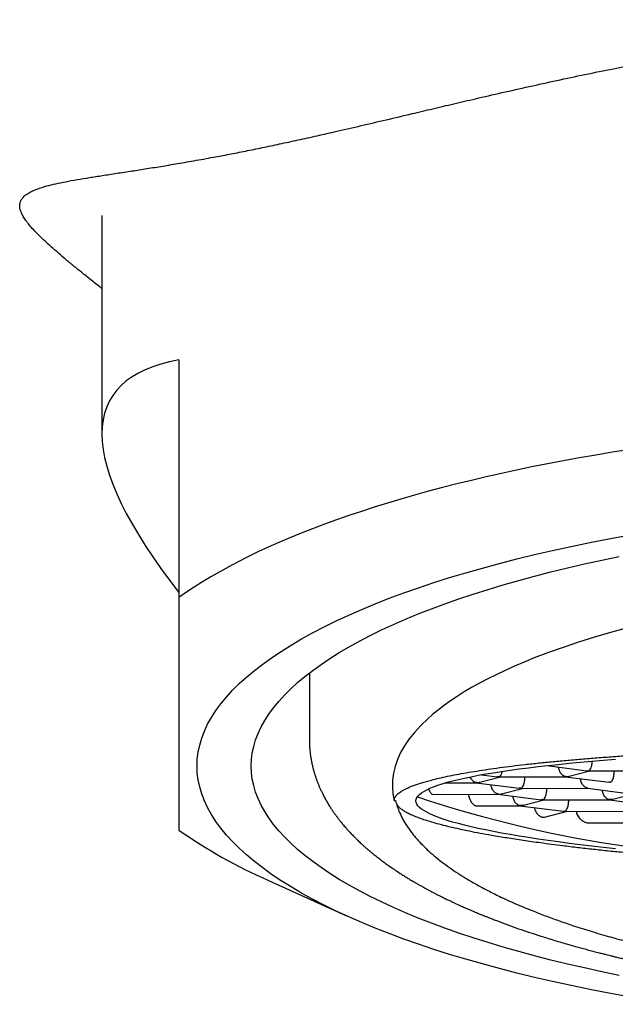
# Model space of a CAD drawing. Header units: millimetres. Extents: x 8 to 722, y 12 to 896.
# Tile 34 of 56: x 306 to 313, y 771 to 783. Entities that reach past the tile are written whole.
import ezdxf

# ---------------------------------------------------------------- set-up
doc = ezdxf.new("R2010")
doc.units = ezdxf.units.MM

msp = doc.modelspace()

# ---------------------------------------------------------------- linework, layer by layer
at = {"color": 7, "linetype": 'Continuous', "lineweight": 30}
for p, q in [((306.879, 780.917), (306.879, 778.196)), ((306.879, 780.01), (306.867, 780.018)), ((307.839, 779.118), (307.839, 776.155)), ((309.464, 775.215), (309.464, 774.388)), ((312.421, 774.061), (312.921, 773.997)), ((311.587, 773.853), (311.845, 773.92)), ((311.61, 773.947), (311.806, 773.922)), ((311.827, 773.921), (311.806, 773.923)), ((311.836, 773.921), (311.827, 773.921)), ((311.836, 773.92), (312.657, 773.922)), ((312.15, 773.914), (312.15, 773.921)), ((312.655, 773.922), (313.194, 773.853)), ((312.657, 773.923), (312.661, 773.923)), ((312.701, 773.928), (312.96, 773.995)), ((312.921, 773.998), (312.941, 773.995)), ((312.951, 773.996), (312.941, 773.995)), ((312.951, 773.995), (313.771, 773.997)), ((313.264, 773.989), (313.264, 773.996)), ((311.162, 773.846), (311.542, 773.847)), ((311.541, 773.847), (312.079, 773.778)), ((311.542, 773.848), (311.547, 773.848)), ((311.86, 773.709), (312.118, 773.776)), ((312.1, 773.777), (312.079, 773.779)), ((312.109, 773.777), (312.1, 773.777)), ((312.109, 773.776), (312.929, 773.778)), ((312.423, 773.77), (312.423, 773.777)), ((312.928, 773.778), (313.467, 773.71)), ((312.929, 773.779), (312.934, 773.779)), ((313.214, 773.852), (313.194, 773.854)), ((310.999, 773.702), (311.815, 773.704)), ((311.447, 773.703), (311.447, 773.696)), ((311.814, 773.704), (312.352, 773.635)), ((311.815, 773.705), (311.82, 773.704)), ((313.247, 773.641), (313.505, 773.708)), ((310.521, 773.624), (310.537, 773.624)), ((311.542, 773.559), (312.088, 773.56)), ((312.087, 773.56), (312.625, 773.491)), ((312.088, 773.561), (312.093, 773.561)), ((312.133, 773.566), (312.391, 773.633)), ((312.373, 773.633), (312.352, 773.636)), ((312.382, 773.634), (312.373, 773.633)), ((312.382, 773.633), (313.202, 773.635)), ((312.696, 773.627), (312.696, 773.634)), ((313.201, 773.635), (313.74, 773.566)), ((313.202, 773.636), (313.207, 773.636)), ((312.395, 773.419), (312.664, 773.489)), ((312.646, 773.49), (312.625, 773.492)), ((312.655, 773.49), (312.646, 773.49)), ((312.655, 773.489), (313.475, 773.491)), ((312.791, 773.49), (312.792, 773.483)), ((312.931, 773.346), (312.94, 773.346)), ((312.94, 773.346), (313.748, 773.348)), ((308.948, 772.63), (309.928, 772.186))]:
    msp.add_line(p, q, dxfattribs=at)
at = {"color": 7, "linetype": 'Continuous', "lineweight": 30, "flags": 128}
for points in [[(313.443, 777.999), (313.236, 777.967), (313.032, 777.932), (312.83, 777.897), (312.631, 777.861), (312.433, 777.823), (312.238, 777.784), (312.046, 777.744), (311.856, 777.702), (311.669, 777.66), (311.484, 777.617), (311.302, 777.572), (311.123, 777.526), (310.947, 777.48), (310.774, 777.432), (310.604, 777.383), (310.437, 777.333), (310.273, 777.282), (310.113, 777.23), (309.956, 777.178), (309.802, 777.124), (309.651, 777.069), (309.504, 777.014), (309.361, 776.957), (309.221, 776.9), (309.085, 776.842), (308.952, 776.783), (308.823, 776.724), (308.698, 776.663), (308.577, 776.602), (308.459, 776.54), (308.346, 776.478), (308.236, 776.414), (308.131, 776.35), (308.029, 776.286), (307.932, 776.221), (307.839, 776.155)], [(308.064, 774.055), (308.067, 774.142), (308.078, 774.229), (308.097, 774.316), (308.123, 774.402), (308.156, 774.489), (308.196, 774.575), (308.244, 774.661), (308.299, 774.746), (308.361, 774.831), (308.43, 774.915), (308.506, 774.999), (308.59, 775.082), (308.68, 775.164), (308.778, 775.246), (308.882, 775.327), (308.993, 775.406), (309.111, 775.485), (309.235, 775.563), (309.366, 775.64), (309.504, 775.716), (309.648, 775.791), (309.798, 775.865), (309.954, 775.937), (310.117, 776.008), (310.285, 776.078), (310.459, 776.146), (310.639, 776.213), (310.825, 776.278), (311.016, 776.342), (311.212, 776.404), (311.414, 776.465), (311.62, 776.524), (311.832, 776.581), (312.048, 776.637), (312.269, 776.691), (312.495, 776.743), (312.725, 776.793), (312.959, 776.841), (313.197, 776.888), (313.439, 776.932)], [(313.326, 771.444), (313.107, 771.489), (312.892, 771.537), (312.68, 771.585), (312.473, 771.636), (312.27, 771.688), (312.072, 771.742), (311.878, 771.797), (311.69, 771.854), (311.505, 771.912), (311.326, 771.972), (311.153, 772.033), (310.984, 772.096), (310.821, 772.16), (310.663, 772.225), (310.511, 772.292), (310.364, 772.36), (310.223, 772.429), (310.088, 772.499), (309.96, 772.57), (309.837, 772.642), (309.72, 772.715), (309.61, 772.789), (309.506, 772.864), (309.408, 772.94), (309.317, 773.016), (309.232, 773.093), (309.154, 773.171), (309.082, 773.249), (309.017, 773.328), (308.959, 773.408), (308.907, 773.488), (308.863, 773.568), (308.825, 773.649), (308.794, 773.73), (308.77, 773.811), (308.752, 773.892), (308.742, 773.974), (308.739, 774.055), (308.742, 774.137), (308.752, 774.218), (308.77, 774.3), (308.794, 774.381), (308.825, 774.462), (308.863, 774.542), (308.907, 774.623), (308.959, 774.703), (309.017, 774.782), (309.082, 774.861), (309.154, 774.939), (309.232, 775.017), (309.317, 775.095), (309.408, 775.171), (309.506, 775.247), (309.61, 775.322), (309.72, 775.396), (309.837, 775.469), (309.96, 775.541), (310.088, 775.612), (310.223, 775.682), (310.364, 775.751), (310.511, 775.819), (310.663, 775.885), (310.821, 775.951), (310.984, 776.015), (311.153, 776.077), (311.326, 776.138), (311.505, 776.198), (311.69, 776.257), (311.878, 776.314), (312.072, 776.369), (312.27, 776.423), (312.473, 776.475), (312.68, 776.525), (312.892, 776.574), (313.107, 776.621), (313.326, 776.666)], [(313.428, 775.776), (313.218, 775.719), (313.015, 775.66), (312.817, 775.598), (312.626, 775.534), (312.443, 775.469), (312.267, 775.402), (312.142, 775.352), (312.021, 775.3), (311.904, 775.248), (311.792, 775.194), (311.686, 775.141), (311.584, 775.088), (311.486, 775.033), (311.393, 774.978), (311.306, 774.923), (311.224, 774.868), (311.146, 774.812), (311.072, 774.756), (311.003, 774.7), (310.938, 774.643), (310.853, 774.56), (310.776, 774.477), (310.708, 774.392), (310.65, 774.307), (310.601, 774.222), (310.562, 774.136), (310.532, 774.05), (310.511, 773.964), (310.5, 773.877), (310.498, 773.791), (310.505, 773.708), (310.521, 773.624), (310.521, 773.624)], [(313.277, 773.024), (313.128, 773.04), (312.982, 773.057), (312.84, 773.074), (312.703, 773.091), (312.569, 773.109), (312.44, 773.127), (312.315, 773.145), (312.195, 773.163), (312.079, 773.182), (311.967, 773.2), (311.86, 773.219), (311.758, 773.238), (311.661, 773.258), (311.569, 773.277), (311.481, 773.297), (311.399, 773.317), (311.322, 773.337), (311.249, 773.357), (311.182, 773.377), (311.12, 773.397), (311.064, 773.417), (311.012, 773.438), (310.966, 773.458), (310.926, 773.478), (310.89, 773.499), (310.86, 773.519), (310.836, 773.54), (310.817, 773.56), (310.803, 773.58), (310.795, 773.6), (310.792, 773.621), (310.795, 773.641), (310.803, 773.661), (310.817, 773.681), (310.836, 773.7), (310.86, 773.72), (310.89, 773.739), (310.926, 773.759), (310.966, 773.778), (311.012, 773.797), (311.064, 773.815), (311.12, 773.834), (311.182, 773.852), (311.249, 773.87), (311.322, 773.888), (311.399, 773.905), (311.481, 773.922), (311.569, 773.939), (311.661, 773.956), (311.758, 773.972), (311.86, 773.988), (311.967, 774.004), (312.079, 774.019), (312.195, 774.034), (312.315, 774.049), (312.44, 774.063), (312.569, 774.076), (312.703, 774.09), (312.84, 774.103), (312.982, 774.115), (313.128, 774.127), (313.277, 774.139)], [(313.439, 771.178), (313.197, 771.223), (312.959, 771.269), (312.725, 771.318), (312.495, 771.368), (312.269, 771.42), (312.048, 771.474), (311.832, 771.529), (311.62, 771.587), (311.414, 771.646), (311.212, 771.706), (311.016, 771.769), (310.825, 771.832), (310.639, 771.898), (310.459, 771.965), (310.285, 772.033), (310.117, 772.103), (309.954, 772.174), (309.798, 772.246), (309.648, 772.32), (309.504, 772.394), (309.366, 772.47), (309.235, 772.547), (309.111, 772.625), (308.993, 772.704), (308.882, 772.784), (308.778, 772.865), (308.68, 772.946), (308.59, 773.029), (308.506, 773.112), (308.43, 773.195), (308.361, 773.28), (308.299, 773.365), (308.244, 773.45), (308.196, 773.536), (308.156, 773.622), (308.123, 773.708), (308.097, 773.795), (308.078, 773.881), (308.067, 773.968), (308.064, 774.055)]]:
    msp.add_lwpolyline(points, dxfattribs=at)
at = {"color": 7, "linetype": 'Continuous', "lineweight": 30}
for centre, radius, start, end in [((315.562, 787.912), 15.013, 251.5471, 272.179), ((311.556, 778.546), 6.465, 234.8962, 246.2058)]:
    msp.add_arc(centre, radius, start, end, dxfattribs=at)
msp.add_ellipse((318.814, 771.643), major_axis=(11.823, -6.996), ratio=0.233234, start_param=2.874915, end_param=3.682567, dxfattribs=at)
for points, knots in [([(306.867, 780.018), (306.825, 780.052), (306.739, 780.119), (306.621, 780.213), (306.51, 780.303), (306.408, 780.388), (306.314, 780.469), (306.228, 780.545), (306.151, 780.616), (306.083, 780.682), (306.023, 780.744), (305.972, 780.802), (305.931, 780.856), (305.898, 780.906), (305.875, 780.951), (305.86, 780.993), (305.853, 781.034), (305.856, 781.074), (305.872, 781.114), (305.899, 781.15), (305.937, 781.183), (305.985, 781.212), (306.039, 781.237), (306.099, 781.259), (306.175, 781.283), (306.271, 781.308), (306.393, 781.334), (306.53, 781.36), (306.68, 781.385), (306.842, 781.411), (307.016, 781.438), (307.199, 781.466), (307.389, 781.496), (307.584, 781.527), (307.796, 781.562), (308.023, 781.601), (308.248, 781.642), (308.463, 781.682), (308.666, 781.722), (308.876, 781.765), (309.095, 781.811), (309.323, 781.86), (309.56, 781.913), (309.821, 781.972), (310.108, 782.039), (310.421, 782.112), (310.72, 782.183), (311.002, 782.25), (311.264, 782.312), (311.551, 782.379), (311.863, 782.451), (312.202, 782.527), (312.546, 782.603), (312.897, 782.677), (313.234, 782.746), (313.558, 782.81), (313.866, 782.868), (314.203, 782.928), (314.571, 782.991), (314.969, 783.053), (315.351, 783.108), (315.716, 783.157), (316.064, 783.199), (316.416, 783.237), (316.773, 783.27), (317.134, 783.299), (317.521, 783.324), (317.934, 783.344), (318.374, 783.358), (318.667, 783.359), (318.814, 783.36)], [0, 0, 0, 0, 0.012919, 0.025841, 0.038759, 0.051867, 0.064985, 0.078107, 0.091226, 0.104335, 0.117658, 0.130988, 0.144318, 0.157642, 0.170498, 0.183356, 0.196211, 0.211842, 0.227484, 0.243129, 0.258772, 0.274404, 0.287603, 0.300805, 0.314004, 0.332163, 0.350334, 0.368504, 0.386663, 0.40408, 0.421501, 0.438917, 0.454843, 0.470774, 0.4867, 0.503568, 0.520435, 0.533412, 0.546394, 0.559376, 0.572353, 0.585765, 0.599181, 0.612594, 0.628795, 0.645001, 0.661203, 0.673905, 0.68661, 0.699313, 0.71476, 0.730218, 0.74568, 0.761139, 0.776586, 0.789641, 0.802699, 0.815754, 0.832045, 0.848341, 0.864632, 0.878514, 0.892398, 0.90628, 0.920437, 0.934597, 0.948755, 0.965835, 0.982921, 1, 1, 1, 1]), ([(307.839, 776.155), (307.839, 776.065), (307.839, 775.885), (307.839, 775.627), (307.839, 775.379), (307.839, 775.143), (307.839, 774.919), (307.839, 774.777), (307.839, 774.64), (307.839, 774.508), (307.839, 774.325), (307.839, 774.152), (307.839, 773.99), (307.839, 773.842), (307.839, 773.715), (307.839, 773.606), (307.839, 773.515), (307.839, 773.434), (307.839, 773.365), (307.839, 773.305), (307.839, 773.273), (307.839, 773.257)], [0, 0, 0, 0, 0.056353, 0.112712, 0.169062, 0.225428, 0.281802, 0.338166, 0.338973, 0.395079, 0.451195, 0.507301, 0.566983, 0.626678, 0.686361, 0.738513, 0.790673, 0.842826, 0.895215, 0.94761, 1, 1, 1, 1]), ([(309.464, 774.388), (309.464, 774.377), (309.464, 774.357), (309.465, 774.33), (309.466, 774.309), (309.467, 774.291), (309.468, 774.275), (309.469, 774.259), (309.471, 774.243), (309.474, 774.219), (309.478, 774.185), (309.485, 774.141), (309.493, 774.095), (309.503, 774.051), (309.514, 774.009), (309.525, 773.971), (309.536, 773.935), (309.547, 773.902), (309.558, 773.87), (309.57, 773.84), (309.584, 773.806), (309.6, 773.77), (309.617, 773.733), (309.633, 773.701), (309.647, 773.673), (309.659, 773.65), (309.671, 773.628), (309.685, 773.604), (309.701, 773.578), (309.719, 773.549), (309.738, 773.519), (309.761, 773.485), (309.782, 773.455), (309.803, 773.427), (309.825, 773.397), (309.85, 773.366), (309.875, 773.335), (309.898, 773.308), (309.916, 773.287), (309.932, 773.268), (309.947, 773.252), (309.96, 773.238), (309.974, 773.223), (309.991, 773.205), (310.013, 773.182), (310.039, 773.156), (310.065, 773.131), (310.088, 773.109), (310.112, 773.086), (310.14, 773.06), (310.17, 773.034), (310.2, 773.008), (310.228, 772.985), (310.254, 772.964), (310.278, 772.944), (310.303, 772.924), (310.335, 772.9), (310.375, 772.869), (310.425, 772.832), (310.478, 772.795), (310.535, 772.757), (310.589, 772.721), (310.639, 772.689), (310.684, 772.661), (310.729, 772.633), (310.775, 772.607), (310.817, 772.582), (310.854, 772.561), (310.885, 772.544), (310.915, 772.528), (310.945, 772.511), (310.98, 772.493), (311.019, 772.472), (311.071, 772.445), (311.139, 772.412), (311.223, 772.371), (311.302, 772.334), (311.371, 772.303), (311.426, 772.278), (311.479, 772.256), (311.522, 772.237), (311.555, 772.224), (311.578, 772.214), (311.596, 772.206), (311.615, 772.199), (311.639, 772.189), (311.67, 772.176), (311.709, 772.161), (311.756, 772.143), (311.874, 772.097), (312.069, 772.026), (312.308, 771.947), (312.517, 771.882), (312.689, 771.831), (312.826, 771.793), (312.928, 771.765), (312.994, 771.748), (313.056, 771.731), (313.112, 771.717), (313.158, 771.706), (313.194, 771.697), (313.22, 771.69), (313.24, 771.685), (313.26, 771.68), (313.283, 771.675), (313.31, 771.668), (313.348, 771.659), (313.399, 771.647), (313.466, 771.632), (313.546, 771.614), (313.641, 771.592), (313.754, 771.568), (313.879, 771.542), (314.013, 771.516), (314.152, 771.489), (314.357, 771.451), (314.63, 771.404), (314.959, 771.353), (315.277, 771.309), (315.583, 771.27), (315.893, 771.235), (316.207, 771.204), (316.523, 771.176), (316.843, 771.152), (317.167, 771.131), (317.495, 771.114), (317.83, 771.1), (318.169, 771.091), (318.513, 771.085), (318.861, 771.084), (319.212, 771.086), (319.567, 771.093), (319.924, 771.105), (320.283, 771.121), (320.644, 771.142), (320.984, 771.166), (321.3, 771.193), (321.587, 771.22), (321.862, 771.249), (322.123, 771.28), (322.372, 771.312), (322.608, 771.345), (322.84, 771.38), (323.067, 771.416), (323.288, 771.454), (323.494, 771.492), (323.686, 771.53), (323.865, 771.566), (324.029, 771.602), (324.148, 771.629), (324.226, 771.647), (324.265, 771.656), (324.3, 771.664), (324.331, 771.672), (324.358, 771.678), (324.385, 771.685), (324.419, 771.693), (324.462, 771.704), (324.517, 771.718), (324.582, 771.734), (324.653, 771.753), (324.728, 771.773), (324.803, 771.793), (324.878, 771.814), (324.952, 771.835), (325.023, 771.856), (325.103, 771.88), (325.19, 771.907), (325.284, 771.936), (325.377, 771.966), (325.469, 771.997), (325.558, 772.028), (325.638, 772.056), (325.711, 772.082), (325.772, 772.105), (325.824, 772.125), (325.868, 772.141), (325.908, 772.157), (325.946, 772.172), (325.986, 772.188), (326.032, 772.207), (326.084, 772.228), (326.141, 772.252), (326.2, 772.278), (326.28, 772.313), (326.383, 772.36), (326.477, 772.406), (326.545, 772.44), (326.586, 772.461), (326.625, 772.481), (326.66, 772.499), (326.69, 772.515), (326.715, 772.529), (326.734, 772.54), (326.753, 772.55), (326.773, 772.561), (326.798, 772.575), (326.827, 772.592), (326.862, 772.612), (326.899, 772.634), (326.939, 772.659), (326.982, 772.685), (327.026, 772.713), (327.069, 772.741), (327.109, 772.768), (327.147, 772.793), (327.179, 772.816), (327.208, 772.837), (327.235, 772.857), (327.26, 772.875), (327.284, 772.893), (327.308, 772.912), (327.335, 772.933), (327.362, 772.954), (327.387, 772.974), (327.407, 772.991), (327.423, 773.005), (327.438, 773.018), (327.454, 773.032), (327.474, 773.049), (327.497, 773.07), (327.522, 773.092), (327.543, 773.112), (327.561, 773.129), (327.577, 773.145), (327.596, 773.163), (327.617, 773.185), (327.639, 773.207), (327.661, 773.231), (327.683, 773.255), (327.705, 773.28), (327.726, 773.303), (327.742, 773.323), (327.756, 773.339), (327.767, 773.353), (327.778, 773.367), (327.79, 773.381), (327.803, 773.398), (327.819, 773.419), (327.837, 773.444), (327.856, 773.47), (327.873, 773.494), (327.886, 773.514), (327.9, 773.536), (327.915, 773.56), (327.934, 773.59), (327.954, 773.624), (327.974, 773.661), (327.994, 773.699), (328.011, 773.735), (328.027, 773.769), (328.041, 773.801), (328.054, 773.831), (328.066, 773.863), (328.078, 773.894), (328.089, 773.928), (328.1, 773.963), (328.111, 773.999), (328.12, 774.033), (328.127, 774.065), (328.133, 774.093), (328.14, 774.127), (328.147, 774.168), (328.152, 774.205), (328.155, 774.231), (328.156, 774.243), (328.158, 774.257), (328.159, 774.274), (328.161, 774.295), (328.162, 774.322), (328.163, 774.353), (328.164, 774.376), (328.164, 774.388)], [0, 0, 0, 0, 0.002299, 0.004228, 0.005787, 0.006985, 0.008096, 0.009244, 0.010429, 0.011657, 0.014535, 0.017815, 0.021201, 0.024643, 0.027659, 0.030466, 0.033166, 0.035855, 0.03809, 0.040341, 0.042935, 0.045943, 0.048917, 0.051712, 0.053735, 0.055593, 0.057351, 0.059121, 0.060993, 0.06315, 0.066517, 0.069577, 0.072205, 0.074592, 0.076908, 0.079827, 0.083174, 0.085427, 0.087353, 0.089067, 0.090655, 0.091815, 0.093154, 0.094859, 0.096928, 0.099907, 0.102349, 0.104239, 0.106421, 0.109152, 0.111984, 0.114521, 0.116972, 0.119118, 0.121202, 0.123258, 0.125289, 0.129127, 0.133101, 0.13707, 0.141362, 0.146008, 0.149142, 0.15232, 0.155543, 0.158797, 0.161738, 0.164217, 0.166236, 0.168021, 0.170037, 0.172298, 0.174805, 0.177556, 0.182292, 0.187495, 0.193164, 0.196385, 0.199739, 0.202852, 0.205429, 0.207078, 0.208395, 0.209382, 0.210151, 0.21153, 0.213291, 0.215434, 0.217959, 0.220866, 0.23467, 0.248539, 0.256923, 0.265083, 0.272984, 0.276017, 0.27901, 0.281935, 0.28447, 0.286525, 0.288102, 0.2892, 0.289941, 0.290799, 0.291823, 0.293013, 0.294368, 0.296833, 0.299706, 0.302987, 0.307212, 0.311964, 0.317244, 0.322936, 0.328657, 0.334374, 0.347836, 0.361279, 0.372837, 0.384383, 0.395915, 0.407435, 0.418943, 0.430438, 0.44198, 0.453651, 0.465449, 0.477377, 0.489434, 0.50162, 0.513937, 0.526383, 0.53896, 0.551668, 0.564508, 0.577465, 0.588342, 0.598852, 0.608995, 0.61877, 0.628178, 0.637218, 0.645891, 0.655168, 0.663984, 0.672339, 0.680234, 0.687673, 0.694654, 0.701179, 0.70297, 0.704714, 0.706282, 0.707632, 0.708764, 0.70981, 0.711243, 0.713171, 0.715596, 0.718517, 0.721934, 0.725162, 0.728713, 0.732264, 0.735707, 0.739042, 0.742268, 0.747118, 0.751699, 0.756012, 0.760976, 0.765527, 0.769667, 0.773438, 0.776917, 0.779446, 0.781796, 0.783967, 0.785958, 0.788057, 0.79061, 0.793617, 0.796872, 0.80024, 0.803722, 0.810897, 0.818549, 0.821085, 0.823669, 0.826254, 0.828552, 0.830515, 0.832143, 0.833437, 0.834467, 0.835787, 0.837453, 0.839463, 0.84182, 0.84449, 0.8472, 0.850418, 0.8536, 0.856745, 0.859853, 0.862754, 0.865265, 0.867454, 0.869552, 0.871687, 0.873396, 0.87536, 0.877579, 0.879988, 0.882129, 0.883911, 0.885263, 0.886391, 0.887793, 0.889542, 0.891638, 0.89418, 0.896181, 0.897658, 0.89913, 0.900921, 0.902968, 0.905335, 0.907397, 0.909678, 0.912158, 0.91439, 0.916189, 0.917554, 0.918816, 0.92008, 0.921347, 0.92276, 0.924607, 0.926904, 0.929387, 0.931479, 0.933159, 0.934564, 0.936893, 0.939316, 0.942171, 0.945289, 0.948473, 0.951539, 0.954083, 0.956483, 0.95888, 0.961265, 0.963782, 0.966218, 0.968959, 0.971697, 0.974325, 0.976634, 0.978637, 0.980583, 0.984042, 0.987759, 0.988664, 0.989546, 0.990424, 0.991585, 0.993123, 0.995038, 0.99733, 1, 1, 1, 1]), ([(310.521, 773.624), (310.521, 773.631), (310.522, 773.644), (310.53, 773.663), (310.542, 773.682), (310.559, 773.701), (310.581, 773.72), (310.607, 773.739), (310.639, 773.757), (310.675, 773.776), (310.715, 773.794), (310.76, 773.811), (310.809, 773.829), (310.863, 773.846), (310.921, 773.863), (310.992, 773.883), (311.078, 773.904), (311.183, 773.927), (311.296, 773.95), (311.418, 773.972), (311.549, 773.993), (311.687, 774.014), (311.834, 774.035), (311.989, 774.055), (312.152, 774.074), (312.322, 774.093), (312.499, 774.111), (312.683, 774.128), (312.874, 774.144), (313.072, 774.16), (313.276, 774.175), (313.487, 774.189), (313.704, 774.202), (313.927, 774.215), (314.155, 774.227), (314.389, 774.238), (314.627, 774.248), (314.869, 774.257), (315.116, 774.265), (315.367, 774.273), (315.622, 774.28), (315.881, 774.285), (316.144, 774.29), (316.41, 774.294), (316.679, 774.297), (316.949, 774.299), (317.221, 774.3), (317.494, 774.301), (317.769, 774.3), (318.046, 774.298), (318.323, 774.296), (318.601, 774.292), (318.88, 774.288), (319.159, 774.283), (319.437, 774.277), (319.714, 774.27), (319.99, 774.262), (320.263, 774.253), (320.535, 774.244), (320.806, 774.233), (321.074, 774.222), (321.34, 774.21), (321.603, 774.197), (321.863, 774.183), (322.12, 774.168), (322.35, 774.154), (322.553, 774.141), (322.731, 774.129), (322.907, 774.117), (323.08, 774.104), (323.249, 774.091), (323.415, 774.078), (323.579, 774.065), (323.739, 774.051), (323.895, 774.037), (324.047, 774.022), (324.196, 774.008), (324.342, 773.993), (324.485, 773.977), (324.643, 773.96), (324.816, 773.94), (325.001, 773.917), (325.179, 773.894), (325.351, 773.87), (325.514, 773.845), (325.67, 773.821), (325.819, 773.796), (325.959, 773.77), (326.091, 773.744), (326.215, 773.719), (326.33, 773.692), (326.436, 773.666), (326.533, 773.64), (326.622, 773.613), (326.702, 773.586), (326.773, 773.559), (326.835, 773.532), (326.888, 773.504), (326.932, 773.477), (326.964, 773.452), (326.985, 773.429), (326.999, 773.409), (327.008, 773.389), (327.012, 773.369), (327.011, 773.349), (327.004, 773.33), (326.993, 773.31), (326.976, 773.291), (326.954, 773.271), (326.936, 773.259), (326.926, 773.252)], [0, 0, 0, 0, 0.007441, 0.014883, 0.022342, 0.029801, 0.037157, 0.044513, 0.051886, 0.059259, 0.066499, 0.07374, 0.080996, 0.088253, 0.095457, 0.102666, 0.112885, 0.123103, 0.133369, 0.143634, 0.153883, 0.164131, 0.174427, 0.184723, 0.19502, 0.205329, 0.215548, 0.225767, 0.236032, 0.246297, 0.256546, 0.266795, 0.27709, 0.287386, 0.297683, 0.307993, 0.318211, 0.32843, 0.338695, 0.348961, 0.359209, 0.369458, 0.379754, 0.390049, 0.400347, 0.410656, 0.420875, 0.431093, 0.441359, 0.451624, 0.461873, 0.472121, 0.482417, 0.492713, 0.50301, 0.513319, 0.523538, 0.533757, 0.544022, 0.554287, 0.564536, 0.574785, 0.58508, 0.595376, 0.605674, 0.615983, 0.623424, 0.630865, 0.638324, 0.645784, 0.65314, 0.660495, 0.667869, 0.675242, 0.682482, 0.689722, 0.696979, 0.704236, 0.71144, 0.718649, 0.728867, 0.739086, 0.749351, 0.759616, 0.769865, 0.780114, 0.79041, 0.800705, 0.811003, 0.821312, 0.831498, 0.841684, 0.851916, 0.862148, 0.872409, 0.88267, 0.892978, 0.903286, 0.913625, 0.923975, 0.931604, 0.939238, 0.946842, 0.954446, 0.96207, 0.969693, 0.97726, 0.984828, 0.992414, 1, 1, 1, 1]), ([(312.661, 773.923), (312.653, 773.924), (312.639, 773.927), (312.617, 773.942), (312.597, 773.962), (312.583, 773.988), (312.575, 774.011), (312.57, 774.029), (312.57, 774.04), (312.57, 774.042)], [0, 0, 0, 0, 0.180025, 0.335063, 0.569848, 0.70986, 0.842496, 0.968895, 1, 1, 1, 1]), ([(312.941, 773.995), (312.945, 773.997), (312.953, 774), (312.965, 774.015), (312.974, 774.035), (312.982, 774.061), (312.987, 774.084), (312.99, 774.103), (312.99, 774.113), (312.99, 774.116)], [0, 0, 0, 0, 0.179098, 0.333337, 0.566912, 0.706203, 0.838156, 0.963904, 1, 1, 1, 1]), ([(311.547, 773.848), (311.539, 773.849), (311.525, 773.853), (311.502, 773.867), (311.483, 773.888), (311.471, 773.908), (311.468, 773.918), (311.467, 773.919)], [0, 0, 0, 0, 0.243107, 0.452472, 0.769526, 0.958599, 1, 1, 1, 1]), ([(311.827, 773.921), (311.831, 773.922), (311.838, 773.925), (311.85, 773.94), (311.86, 773.961), (311.866, 773.98), (311.868, 773.988), (311.868, 773.989)], [0, 0, 0, 0, 0.2496, 0.464557, 0.790079, 0.984202, 1, 1, 1, 1]), ([(312.1, 773.777), (312.104, 773.779), (312.111, 773.782), (312.123, 773.796), (312.133, 773.817), (312.141, 773.843), (312.146, 773.866), (312.149, 773.89), (312.15, 773.906), (312.15, 773.914)], [0, 0, 0, 0, 0.165104, 0.307293, 0.522618, 0.651026, 0.772669, 0.888592, 1, 1, 1, 1]), ([(312.661, 773.923), (312.673, 773.923), (312.686, 773.923), (312.699, 773.928), (312.701, 773.928)], [0, 0, 0, 0, 0.851817, 1, 1, 1, 1]), ([(312.934, 773.779), (312.926, 773.781), (312.912, 773.784), (312.89, 773.798), (312.87, 773.819), (312.856, 773.844), (312.848, 773.868), (312.843, 773.886), (312.843, 773.896), (312.843, 773.898)], [0, 0, 0, 0, 0.180025, 0.335063, 0.569848, 0.70986, 0.842496, 0.968895, 1, 1, 1, 1]), ([(313.214, 773.852), (313.218, 773.854), (313.226, 773.857), (313.238, 773.871), (313.247, 773.892), (313.255, 773.917), (313.26, 773.941), (313.263, 773.965), (313.264, 773.981), (313.264, 773.989)], [0, 0, 0, 0, 0.165104, 0.307293, 0.522618, 0.651026, 0.772669, 0.888592, 1, 1, 1, 1]), ([(310.949, 773.769), (310.952, 773.762), (310.959, 773.746), (310.97, 773.728), (310.981, 773.714), (310.989, 773.706), (310.995, 773.702), (310.998, 773.702), (310.999, 773.702)], [0, 0, 0, 0, 0.187091, 0.403625, 0.594444, 0.759793, 0.90007, 1, 1, 1, 1]), ([(311.547, 773.848), (311.558, 773.848), (311.572, 773.848), (311.585, 773.853), (311.587, 773.853)], [0, 0, 0, 0, 0.851817, 1, 1, 1, 1]), ([(311.82, 773.704), (311.812, 773.706), (311.798, 773.709), (311.775, 773.723), (311.756, 773.744), (311.742, 773.77), (311.733, 773.793), (311.729, 773.811), (311.729, 773.821), (311.729, 773.823)], [0, 0, 0, 0, 0.180025, 0.335063, 0.569848, 0.70986, 0.842496, 0.968895, 1, 1, 1, 1]), ([(312.373, 773.633), (312.377, 773.635), (312.384, 773.638), (312.396, 773.653), (312.406, 773.673), (312.414, 773.699), (312.419, 773.722), (312.422, 773.746), (312.422, 773.762), (312.423, 773.77)], [0, 0, 0, 0, 0.165104, 0.307293, 0.522618, 0.651026, 0.772669, 0.888592, 1, 1, 1, 1]), ([(311.447, 773.696), (311.448, 773.689), (311.451, 773.674), (311.458, 773.651), (311.466, 773.633), (311.473, 773.621), (311.477, 773.613), (311.486, 773.599), (311.499, 773.583), (311.513, 773.571), (311.522, 773.566), (311.527, 773.563), (311.531, 773.561), (311.536, 773.559), (311.54, 773.559), (311.542, 773.559)], [0, 0, 0, 0, 0.095495, 0.203481, 0.324506, 0.367884, 0.41277, 0.459175, 0.6197, 0.749677, 0.803245, 0.849152, 0.887411, 0.918041, 1, 1, 1, 1]), ([(311.82, 773.704), (311.831, 773.705), (311.845, 773.705), (311.858, 773.709), (311.86, 773.71)], [0, 0, 0, 0, 0.851817, 1, 1, 1, 1]), ([(312.093, 773.561), (312.085, 773.562), (312.071, 773.565), (312.048, 773.58), (312.029, 773.6), (312.015, 773.626), (312.006, 773.649), (312.002, 773.667), (312.002, 773.678), (312.001, 773.68)], [0, 0, 0, 0, 0.180025, 0.335063, 0.569848, 0.70986, 0.842496, 0.968895, 1, 1, 1, 1]), ([(313.207, 773.636), (313.199, 773.637), (313.185, 773.64), (313.163, 773.655), (313.143, 773.675), (313.129, 773.701), (313.121, 773.724), (313.116, 773.742), (313.116, 773.752), (313.116, 773.754)], [0, 0, 0, 0, 0.180025, 0.335063, 0.569848, 0.70986, 0.842496, 0.968895, 1, 1, 1, 1]), ([(310.537, 773.624), (310.544, 773.599), (310.558, 773.549), (310.589, 773.471), (310.629, 773.389), (310.68, 773.305), (310.745, 773.213), (310.828, 773.115), (310.922, 773.021), (311.017, 772.936), (311.11, 772.862), (311.208, 772.79), (311.311, 772.72), (311.424, 772.649), (311.549, 772.576), (311.688, 772.502), (311.847, 772.422), (312.03, 772.338), (312.22, 772.259), (312.401, 772.189), (312.568, 772.128), (312.754, 772.064), (312.96, 771.998), (313.182, 771.933), (313.405, 771.871), (313.629, 771.814), (313.859, 771.759), (314.107, 771.704), (314.375, 771.649), (314.662, 771.596), (314.942, 771.548), (315.213, 771.506), (315.473, 771.469), (315.735, 771.435), (316, 771.404), (316.268, 771.376), (316.565, 771.348), (316.892, 771.322), (317.248, 771.298), (317.591, 771.28), (317.92, 771.267), (318.226, 771.259), (318.524, 771.254), (318.815, 771.252), (319.105, 771.254), (319.411, 771.259), (319.73, 771.268), (320.063, 771.281), (320.388, 771.299), (320.703, 771.319), (321, 771.343), (321.287, 771.369), (321.563, 771.397), (321.835, 771.428), (322.118, 771.464), (322.41, 771.505), (322.71, 771.552), (322.976, 771.598), (323.211, 771.642), (323.425, 771.684), (323.645, 771.731), (323.869, 771.783), (324.106, 771.841), (324.354, 771.907), (324.588, 771.974), (324.792, 772.038), (324.968, 772.096), (325.151, 772.161), (325.339, 772.231), (325.524, 772.307), (325.695, 772.383), (325.854, 772.458), (326.003, 772.535), (326.152, 772.618), (326.296, 772.706), (326.436, 772.801), (326.555, 772.891), (326.657, 772.977), (326.743, 773.058), (326.812, 773.131), (326.867, 773.196), (326.896, 773.234), (326.91, 773.252)], [0, 0, 0, 0, 0.010309, 0.020619, 0.032415, 0.044215, 0.056012, 0.070897, 0.085781, 0.096729, 0.10768, 0.118628, 0.128937, 0.139247, 0.151043, 0.162843, 0.17464, 0.189525, 0.204409, 0.215357, 0.226308, 0.237256, 0.250605, 0.263955, 0.276256, 0.288565, 0.300873, 0.313174, 0.327409, 0.341648, 0.355883, 0.368041, 0.3802, 0.392191, 0.404188, 0.416186, 0.428176, 0.443618, 0.459067, 0.474509, 0.487859, 0.501208, 0.513509, 0.525818, 0.538127, 0.550428, 0.564662, 0.578902, 0.593136, 0.606485, 0.619835, 0.632136, 0.644445, 0.656753, 0.669054, 0.683288, 0.697528, 0.711763, 0.722072, 0.732381, 0.744178, 0.755978, 0.767775, 0.782659, 0.797544, 0.808492, 0.819442, 0.83039, 0.84374, 0.85709, 0.869391, 0.881699, 0.894008, 0.906309, 0.920543, 0.934783, 0.949017, 0.960686, 0.972358, 0.984027, 0.992013, 1, 1, 1, 1]), ([(310.55, 773.581), (310.555, 773.572), (310.567, 773.555), (310.595, 773.529), (310.632, 773.502), (310.676, 773.477), (310.727, 773.452), (310.785, 773.427), (310.851, 773.402), (310.923, 773.378), (311.007, 773.353), (311.103, 773.326), (311.213, 773.299), (311.331, 773.272), (311.456, 773.245), (311.59, 773.219), (311.745, 773.191), (311.923, 773.162), (312.127, 773.13), (312.314, 773.104), (312.481, 773.082), (312.635, 773.062), (312.808, 773.041), (313.001, 773.019), (313.196, 772.998), (313.392, 772.979), (313.589, 772.96), (313.79, 772.941), (313.993, 772.924), (314.199, 772.907), (314.421, 772.889), (314.659, 772.872), (314.911, 772.854), (315.165, 772.838), (315.42, 772.823), (315.68, 772.808), (315.966, 772.793), (316.28, 772.777), (316.621, 772.762), (316.945, 772.75), (317.251, 772.739), (317.535, 772.73), (317.817, 772.721), (318.098, 772.714), (318.379, 772.708), (318.686, 772.702), (319.017, 772.698), (319.372, 772.694), (319.705, 772.692), (320.014, 772.691), (320.298, 772.691), (320.577, 772.692), (320.851, 772.694), (321.123, 772.697), (321.415, 772.702), (321.726, 772.708), (322.055, 772.715), (322.359, 772.724), (322.637, 772.733), (322.888, 772.743), (323.132, 772.753), (323.369, 772.764), (323.6, 772.776), (323.845, 772.79), (324.102, 772.806), (324.367, 772.825), (324.605, 772.843), (324.815, 772.861), (325.021, 772.88), (325.238, 772.902), (325.461, 772.927), (325.669, 772.954), (325.863, 772.981), (326.043, 773.009), (326.205, 773.038), (326.35, 773.067), (326.478, 773.096), (326.59, 773.125), (326.686, 773.154), (326.766, 773.182), (326.828, 773.208), (326.876, 773.232), (326.898, 773.246), (326.91, 773.252)], [0, 0, 0, 0, 0.01079, 0.022154, 0.033515, 0.044103, 0.054694, 0.065282, 0.075623, 0.085966, 0.096306, 0.108312, 0.120317, 0.131958, 0.143605, 0.155252, 0.166893, 0.181576, 0.196266, 0.210949, 0.219833, 0.228717, 0.240078, 0.251442, 0.262803, 0.273391, 0.283982, 0.29457, 0.30491, 0.315253, 0.325594, 0.337599, 0.349605, 0.361245, 0.372892, 0.38454, 0.39618, 0.410863, 0.425553, 0.440236, 0.452242, 0.464247, 0.475888, 0.487535, 0.499182, 0.510823, 0.525506, 0.540196, 0.554879, 0.566884, 0.57889, 0.59053, 0.602177, 0.613825, 0.625465, 0.640148, 0.654838, 0.669521, 0.681527, 0.693532, 0.705173, 0.71682, 0.728467, 0.740108, 0.754791, 0.769481, 0.784164, 0.795702, 0.80724, 0.822563, 0.837894, 0.853218, 0.868411, 0.883611, 0.898804, 0.913204, 0.92761, 0.942009, 0.955156, 0.968307, 0.981454, 0.990727, 1, 1, 1, 1]), ([(312.133, 773.566), (312.131, 773.566), (312.118, 773.561), (312.104, 773.561), (312.093, 773.561)], [0, 0, 0, 0, 0.151908, 1, 1, 1, 1]), ([(312.269, 773.537), (312.27, 773.532), (312.271, 773.519), (312.279, 773.497), (312.292, 773.474), (312.307, 773.454), (312.323, 773.439), (312.338, 773.429), (312.35, 773.423), (312.359, 773.42), (312.368, 773.418), (312.377, 773.417), (312.386, 773.418), (312.392, 773.419), (312.395, 773.419)], [0, 0, 0, 0, 0.057822, 0.176644, 0.290728, 0.401338, 0.506751, 0.619007, 0.678115, 0.739319, 0.802722, 0.868417, 0.932805, 1, 1, 1, 1]), ([(312.646, 773.49), (312.65, 773.492), (312.657, 773.495), (312.669, 773.509), (312.679, 773.53), (312.687, 773.555), (312.692, 773.579), (312.695, 773.603), (312.695, 773.619), (312.696, 773.627)], [0, 0, 0, 0, 0.165104, 0.307293, 0.522618, 0.651026, 0.772669, 0.888592, 1, 1, 1, 1]), ([(313.247, 773.641), (313.245, 773.641), (313.232, 773.636), (313.218, 773.636), (313.207, 773.636)], [0, 0, 0, 0, 0.151908, 1, 1, 1, 1]), ([(312.792, 773.483), (312.793, 773.475), (312.797, 773.459), (312.809, 773.434), (312.82, 773.417), (312.829, 773.406), (312.834, 773.401), (312.838, 773.396), (312.843, 773.392), (312.846, 773.388), (312.852, 773.384), (312.859, 773.378), (312.868, 773.372), (312.878, 773.365), (312.893, 773.357), (312.911, 773.35), (312.925, 773.347), (312.931, 773.346)], [0, 0, 0, 0, 0.101785, 0.217804, 0.349997, 0.378549, 0.407811, 0.43779, 0.468493, 0.499928, 0.509021, 0.574268, 0.621557, 0.680096, 0.749883, 0.888059, 1, 1, 1, 1])]:
    msp.add_open_spline(points, degree=3, knots=knots, dxfattribs=at)

doc.saveas('drawing.dxf')
